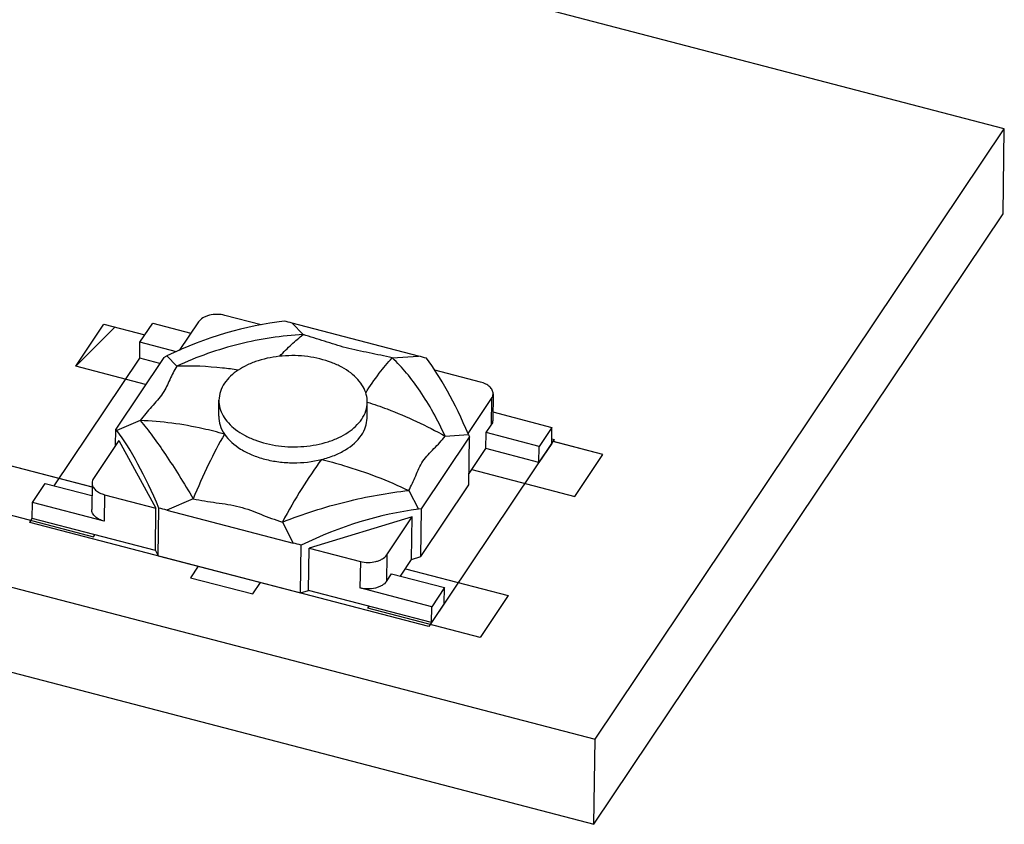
# Model space of a CAD drawing. Header units: millimetres. Extents: x 0 to 840, y 0 to 594.
# Tile 24 of 27: x 719 to 734, y 419 to 431. Entities that reach past the tile are written whole.
import ezdxf

# ---------------------------------------------------------------- set-up
doc = ezdxf.new("R2010")
doc.units = ezdxf.units.MM
doc.header["$LTSCALE"] = 46.2
doc.layers.get('0').update_dxf_attribs({"linetype": 'CONTINUOUS'})
doc.layers.add('02___PRT_ALL_AXES', color=7, linetype='CONTINUOUS')
doc.layers.add('03___PRT_ALL_CURVES', color=7, linetype='CONTINUOUS')

msp = doc.modelspace()

# ---------------------------------------------------------------- linework, layer by layer
at = {"color": 7, "linetype": 'CONTINUOUS'}
for p, q in [((733.628, 428.925), (585.597, 467.555)), ((579.528, 458.498), (727.559, 419.867)), ((579.51, 457.237), (727.541, 418.606)), ((727.559, 419.867), (733.628, 428.925)), ((733.611, 427.663), (733.628, 428.925)), ((727.541, 418.606), (733.611, 427.663)), ((720.807, 425.757), (720.997, 426.04)), ((720.997, 426.04), (721.563, 425.892)), ((721.675, 426.059), (721.39, 425.635)), ((722.606, 426.016), (722.066, 426.157)), ((724.94, 425.552), (723.063, 426.042)), ((723.228, 425.871), (723.063, 426.042)), ((720.804, 425.521), (720.807, 425.757)), ((721.347, 425.616), (720.807, 425.757)), ((721.161, 425.534), (720.448, 424.47)), ((721.1, 425.443), (720.804, 425.521)), ((721.161, 425.534), (721.207, 425.556)), ((721.353, 425.404), (721.207, 425.556)), ((724.55, 425.526), (724.94, 425.552)), ((725.859, 425.167), (725.18, 425.344)), ((725.674, 424.403), (726.023, 424.924)), ((726.023, 424.924), (726.018, 424.53)), ((726.045, 424.993), (726.04, 424.599)), ((726.042, 424.724), (726.918, 424.495)), ((720.812, 424.597), (720.464, 424.448)), ((720.444, 424.223), (720.448, 424.47)), ((720.464, 424.448), (720.448, 424.47)), ((725.942, 424.417), (726.018, 424.53)), ((726.918, 424.495), (726.728, 424.212)), ((726.915, 424.258), (726.918, 424.495)), ((720.496, 424.3), (720.119, 423.738)), ((720.496, 424.3), (721.045, 423.297)), ((724.984, 423.286), (725.697, 424.35)), ((725.335, 424.365), (725.68, 424.389)), ((725.68, 424.389), (725.697, 424.35)), ((725.687, 423.641), (725.697, 424.35)), ((725.938, 424.181), (725.942, 424.417)), ((726.728, 424.212), (725.942, 424.417)), ((725.689, 423.809), (725.938, 424.181)), ((726.725, 423.975), (725.938, 424.181)), ((726.915, 424.258), (726.725, 423.975)), ((726.725, 423.975), (726.728, 424.212)), ((719.214, 423.38), (719.403, 423.663)), ((719.403, 423.663), (720.094, 423.482)), ((720.097, 423.67), (720.091, 423.276)), ((724.793, 423.558), (724.938, 423.28)), ((724.974, 422.577), (725.687, 423.641)), ((720.283, 423.496), (720.278, 423.102)), ((720.283, 423.496), (721.045, 423.297)), ((721.596, 423.436), (721.204, 423.268)), ((719.21, 423.143), (719.214, 423.38)), ((720.278, 423.102), (719.214, 423.38)), ((721.036, 422.667), (721.045, 423.297)), ((721.078, 422.589), (721.088, 423.298)), ((721.204, 423.268), (723.082, 422.778)), ((724.984, 423.286), (724.938, 423.28)), ((724.974, 422.577), (724.984, 423.286)), ((721.036, 422.667), (719.21, 423.143)), ((724.845, 423.166), (723.315, 422.705)), ((724.468, 422.603), (724.845, 423.166)), ((724.836, 422.535), (724.845, 423.166)), ((722.919, 423.091), (723.082, 422.778)), ((723.188, 422.039), (723.198, 422.747)), ((723.306, 422.074), (723.315, 422.705)), ((723.315, 422.705), (724.076, 422.506)), ((721.036, 422.667), (721.078, 422.589)), ((721.078, 422.589), (723.188, 422.039)), ((724.468, 422.603), (724.462, 422.209)), ((724.67, 422.288), (724.836, 422.535)), ((724.836, 422.535), (724.974, 422.577)), ((724.076, 422.506), (724.071, 422.112)), ((724.462, 422.209), (724.538, 422.323)), ((724.538, 422.323), (725.325, 422.117)), ((725.135, 421.834), (724.071, 422.112)), ((725.325, 422.117), (725.135, 421.834)), ((725.321, 421.881), (725.325, 422.117)), ((723.188, 422.039), (723.306, 422.074)), ((725.132, 421.598), (723.306, 422.074)), ((725.321, 421.881), (725.132, 421.598)), ((725.132, 421.598), (725.135, 421.834)), ((727.541, 418.606), (727.559, 419.867))]:
    msp.add_line(p, q, dxfattribs=at)
at = {"color": 4, "linetype": 'CONTINUOUS'}
for p, q in [((719.855, 425.402), (720.272, 426.025)), ((720.272, 426.025), (720.88, 425.866)), ((720.891, 425.132), (719.855, 425.402)), ((727.674, 424.094), (726.923, 424.29)), ((727.256, 423.471), (727.674, 424.094)), ((720.082, 423.614), (718.869, 423.931)), ((725.73, 423.869), (727.256, 423.471)), ((718.451, 423.308), (720.117, 422.873)), ((720.117, 422.873), (720.136, 422.902)), ((721.67, 422.435), (721.557, 422.265)), ((724.744, 422.397), (726.27, 421.999)), ((721.557, 422.265), (722.482, 422.023)), ((722.482, 422.023), (722.596, 422.193)), ((726.27, 421.999), (725.853, 421.376)), ((724.187, 421.811), (724.206, 421.839)), ((725.853, 421.376), (724.187, 421.811))]:
    msp.add_line(p, q, dxfattribs=at)
at = {"color": 2, "linetype": 'CONTINUOUS'}
msp.add_line((719.855, 425.402), (720.435, 425.983), dxfattribs=at)
at = {"color": 7, "linetype": 'CONTINUOUS'}
for centre, major_axis, ratio, start_param, end_param in [((722.062, 421.874), (3.838, 3.214), 0.716684, 0.831193, 1.22235), ((721.676, 422.274), (6.506, -1.318), 0.600278, 1.478624, 1.496688), ((726.213, 421.091), (6.278, -3.527), 0.510101, 2.027894, 2.045957), ((725.299, 421.029), (-0.954, 4.944), 0.261556, -0.8752, -0.484042), ((720.736, 419.894), (-0.976, 5.014), 0.254193, -0.875241, -0.484083), ((719.818, 419.501), (6.506, -1.318), 0.600278, 1.478624, 1.496688), ((723.973, 419.05), (3.828, 3.327), 0.698167, 0.808271, 1.199429), ((724.354, 418.317), (6.278, -3.527), 0.510101, 2.027894, 2.045957)]:
    msp.add_ellipse(centre, major_axis=major_axis, ratio=ratio, start_param=start_param, end_param=end_param, dxfattribs=at)
for points, knots in [([(722.066, 426.157), (722.029, 426.166), (721.951, 426.176), (721.856, 426.165), (721.785, 426.143), (721.728, 426.115), (721.691, 426.084), (721.675, 426.059)], [0, 0, 0, 0, 0.273022, 0.545222, 0.673443, 0.792885, 1, 1, 1, 1]), ([(723.228, 425.871), (722.91, 425.856), (722.266, 425.758), (721.652, 425.541), (721.353, 425.404)], [0, 0, 0, 0, 0.492105, 1, 1, 1, 1]), ([(722.882, 425.552), (722.938, 425.612), (723.048, 425.724), (723.168, 425.826), (723.228, 425.871)], [0, 0, 0, 0, 0.524963, 1, 1, 1, 1]), ([(724.55, 425.526), (724.436, 425.553), (724.207, 425.601), (723.922, 425.658), (723.703, 425.722), (723.545, 425.773), (723.388, 425.824), (723.281, 425.856), (723.228, 425.871)], [0, 0, 0, 0, 0.256975, 0.513419, 0.636713, 0.757015, 0.877479, 1, 1, 1, 1]), ([(724.156, 425.005), (724.219, 425.105), (724.341, 425.286), (724.481, 425.454), (724.55, 425.526)], [0, 0, 0, 0, 0.540964, 1, 1, 1, 1]), ([(725.335, 424.365), (725.279, 424.485), (725.164, 424.712), (724.974, 425.026), (724.772, 425.297), (724.625, 425.455), (724.55, 425.526)], [0, 0, 0, 0, 0.280843, 0.541531, 0.781261, 1, 1, 1, 1]), ([(721.353, 425.404), (721.334, 425.371), (721.297, 425.305), (721.249, 425.203), (721.203, 425.099), (721.165, 425.033), (721.143, 425)], [0, 0, 0, 0, 0.253361, 0.49847, 0.743031, 1, 1, 1, 1]), ([(722.263, 425.346), (722.187, 425.357), (721.885, 425.396), (721.58, 425.41), (721.353, 425.404)], [0, 0, 0, 0, 0.254365, 1, 1, 1, 1]), ([(726.045, 424.993), (726.046, 425.011), (726.036, 425.051), (725.995, 425.102), (725.934, 425.142), (725.886, 425.16), (725.859, 425.167)], [0, 0, 0, 0, 0.204581, 0.434271, 0.700331, 1, 1, 1, 1]), ([(721.143, 425), (721.119, 424.965), (721.066, 424.896), (720.95, 424.767), (720.864, 424.667), (720.812, 424.597)], [0, 0, 0, 0, 0.243514, 0.498599, 1, 1, 1, 1]), ([(724.179, 424.871), (724.278, 424.839), (724.675, 424.7), (725.058, 424.52), (725.335, 424.365)], [0, 0, 0, 0, 0.246237, 1, 1, 1, 1]), ([(726.023, 424.924), (726.03, 424.935), (726.041, 424.957), (726.045, 424.981), (726.045, 424.993)], [0, 0, 0, 0, 0.513369, 1, 1, 1, 1]), ([(720.812, 424.597), (720.875, 424.521), (721.003, 424.355), (721.194, 424.083), (721.395, 423.773), (721.528, 423.552), (721.596, 423.436)], [0, 0, 0, 0, 0.20988, 0.447944, 0.712133, 1, 1, 1, 1]), ([(722.06, 424.395), (721.956, 424.424), (721.547, 424.528), (721.125, 424.586), (720.812, 424.597)], [0, 0, 0, 0, 0.257501, 1, 1, 1, 1]), ([(721.976, 424.663), (721.975, 424.617), (721.99, 424.521), (722.033, 424.435), (722.06, 424.395)], [0, 0, 0, 0, 0.484998, 1, 1, 1, 1]), ([(724.093, 424.381), (724.119, 424.419), (724.159, 424.499), (724.175, 424.588), (724.175, 424.631)], [0, 0, 0, 0, 0.513392, 1, 1, 1, 1]), ([(726.04, 424.599), (726.04, 424.587), (726.036, 424.563), (726.024, 424.541), (726.018, 424.53)], [0, 0, 0, 0, 0.486631, 1, 1, 1, 1]), ([(722.06, 424.395), (721.977, 424.249), (721.812, 423.934), (721.668, 423.609), (721.596, 423.436)], [0, 0, 0, 0, 0.472544, 1, 1, 1, 1]), ([(722.06, 424.395), (722.121, 424.304), (722.257, 424.189), (722.47, 424.082), (722.66, 424.019), (722.866, 423.979), (723.149, 423.961), (723.364, 423.985), (723.501, 424.019)], [0, 0, 0, 0, 0.208541, 0.328553, 0.45703, 0.591557, 0.729168, 1, 1, 1, 1]), ([(723.501, 424.019), (723.566, 424.035), (723.688, 424.074), (723.9, 424.178), (724.034, 424.292), (724.093, 424.381)], [0, 0, 0, 0, 0.281981, 0.544628, 1, 1, 1, 1]), ([(725.004, 423.993), (725.027, 424.027), (725.08, 424.091), (725.168, 424.179), (725.255, 424.269), (725.309, 424.333), (725.335, 424.365)], [0, 0, 0, 0, 0.247569, 0.499501, 0.751218, 1, 1, 1, 1]), ([(723.501, 424.019), (723.398, 423.88), (723.193, 423.576), (723.01, 423.26), (722.919, 423.091)], [0, 0, 0, 0, 0.474997, 1, 1, 1, 1]), ([(723.501, 424.019), (723.611, 423.992), (724.053, 423.873), (724.483, 423.707), (724.793, 423.558)], [0, 0, 0, 0, 0.247038, 1, 1, 1, 1]), ([(724.793, 423.558), (724.814, 423.593), (724.85, 423.664), (724.898, 423.776), (724.943, 423.888), (724.982, 423.959), (725.004, 423.993)], [0, 0, 0, 0, 0.250194, 0.499834, 0.749457, 1, 1, 1, 1]), ([(720.119, 423.738), (720.112, 423.728), (720.101, 423.706), (720.097, 423.682), (720.097, 423.67)], [0, 0, 0, 0, 0.513369, 1, 1, 1, 1]), ([(720.097, 423.67), (720.097, 423.651), (720.107, 423.611), (720.147, 423.561), (720.208, 423.521), (720.257, 423.503), (720.283, 423.496)], [0, 0, 0, 0, 0.204581, 0.434271, 0.700331, 1, 1, 1, 1]), ([(722.919, 423.091), (723.228, 423.211), (723.844, 423.409), (724.481, 423.525), (724.793, 423.558)], [0, 0, 0, 0, 0.513211, 1, 1, 1, 1]), ([(721.596, 423.436), (721.653, 423.424), (721.767, 423.403), (721.997, 423.369), (722.227, 423.338), (722.445, 423.267), (722.601, 423.205), (722.758, 423.144), (722.865, 423.108), (722.919, 423.091)], [0, 0, 0, 0, 0.126689, 0.25419, 0.507919, 0.631792, 0.754118, 0.876525, 1, 1, 1, 1]), ([(720.278, 423.102), (720.251, 423.109), (720.203, 423.126), (720.142, 423.167), (720.101, 423.217), (720.091, 423.257), (720.091, 423.276)], [0, 0, 0, 0, 0.299669, 0.565729, 0.795419, 1, 1, 1, 1]), ([(724.076, 422.506), (724.114, 422.496), (724.191, 422.487), (724.287, 422.497), (724.357, 422.52), (724.415, 422.548), (724.451, 422.579), (724.468, 422.603)], [0, 0, 0, 0, 0.273022, 0.545222, 0.673443, 0.792885, 1, 1, 1, 1]), ([(724.462, 422.209), (724.446, 422.185), (724.409, 422.154), (724.352, 422.126), (724.281, 422.103), (724.186, 422.093), (724.108, 422.102), (724.071, 422.112)], [0, 0, 0, 0, 0.207115, 0.326557, 0.454778, 0.726978, 1, 1, 1, 1])]:
    msp.add_open_spline(points, degree=3, knots=knots, dxfattribs=at)
at = {"layer": '02___PRT_ALL_AXES', "color": 7, "linetype": 'CONTINUOUS'}
for p, q in [((721.976, 424.662), (721.979, 424.898)), ((724.175, 424.631), (724.179, 424.868))]:
    msp.add_line(p, q, dxfattribs=at)
for points, knots in [([(724.179, 424.868), (724.179, 424.907), (724.169, 424.987), (724.12, 425.103), (724.04, 425.211), (723.932, 425.308), (723.8, 425.393), (723.59, 425.487), (723.293, 425.558), (722.922, 425.567), (722.62, 425.511), (722.403, 425.427), (722.225, 425.328), (722.113, 425.226), (722.061, 425.149)], [0, 0, 0, 0, 0.045886, 0.093882, 0.145621, 0.202021, 0.263312, 0.329158, 0.470948, 0.618622, 0.761488, 0.828188, 0.890459, 1, 1, 1, 1]), ([(722.061, 425.149), (722.036, 425.111), (721.995, 425.031), (721.98, 424.942), (721.979, 424.898)], [0, 0, 0, 0, 0.51346, 1, 1, 1, 1]), ([(721.979, 424.898), (721.978, 424.859), (721.989, 424.779), (722.038, 424.663), (722.118, 424.555), (722.226, 424.458), (722.358, 424.374), (722.568, 424.279), (722.865, 424.208), (723.236, 424.199), (723.538, 424.255), (723.755, 424.339), (723.933, 424.438), (724.045, 424.54), (724.097, 424.617)], [0, 0, 0, 0, 0.045886, 0.093882, 0.145621, 0.202021, 0.263312, 0.329158, 0.470948, 0.618622, 0.761488, 0.828188, 0.890459, 1, 1, 1, 1]), ([(724.097, 424.617), (724.122, 424.655), (724.163, 424.736), (724.178, 424.825), (724.179, 424.868)], [0, 0, 0, 0, 0.51346, 1, 1, 1, 1])]:
    msp.add_open_spline(points, degree=3, knots=knots, dxfattribs=at)
at = {"layer": '03___PRT_ALL_CURVES', "color": 4, "linetype": 'CONTINUOUS'}
for p, q in [((719.855, 425.402), (720.272, 426.025)), ((720.272, 426.025), (720.88, 425.866)), ((719.535, 423.628), (720.804, 425.521)), ((720.891, 425.132), (719.855, 425.402)), ((726.952, 424.315), (725.094, 421.541)), ((726.915, 424.325), (726.952, 424.315)), ((727.674, 424.094), (726.915, 424.292)), ((727.256, 423.471), (727.674, 424.094)), ((720.096, 423.61), (718.869, 423.931)), ((725.73, 423.869), (727.256, 423.471)), ((718.451, 423.308), (720.117, 422.873)), ((719.172, 423.086), (719.21, 423.143)), ((725.094, 421.541), (719.172, 423.086)), ((720.117, 422.873), (720.136, 422.902)), ((721.67, 422.435), (721.557, 422.265)), ((724.744, 422.397), (726.27, 421.999)), ((721.557, 422.265), (722.482, 422.023)), ((722.482, 422.023), (722.596, 422.193)), ((726.27, 421.999), (725.853, 421.376)), ((724.187, 421.811), (724.206, 421.839)), ((725.853, 421.376), (724.187, 421.811))]:
    msp.add_line(p, q, dxfattribs=at)

doc.saveas('drawing.dxf')
